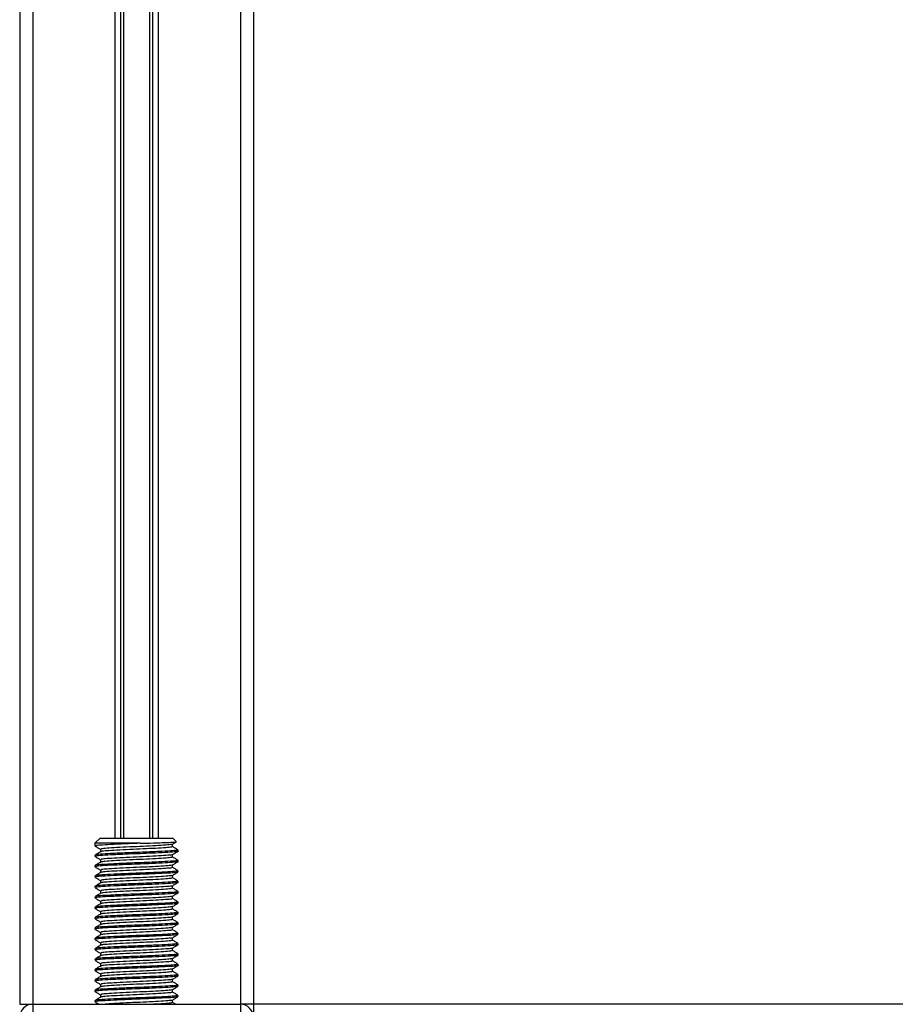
# Model space of a CAD drawing. Header units: millimetres. Extents: x 0 to 420, y 0 to 297.
# Tile 17 of 77: x 79 to 92, y 192 to 207. Entities that reach past the tile are written whole.
import ezdxf

# ---------------------------------------------------------------- set-up
doc = ezdxf.new("R2010")
doc.units = ezdxf.units.MM

msp = doc.modelspace()

# ---------------------------------------------------------------- linework, layer by layer
at = {"color": 7, "linetype": 'Continuous', "lineweight": 25}
for p, q in [((78.53968, 241.46295), (78.53968, 192.06623)), ((78.73263, 241.46295), (78.73263, 192.06623)), ((81.81993, 241.46295), (81.81993, 192.06623)), ((82.01288, 241.46295), (82.01288, 192.06623)), ((79.95597, 233.9068), (79.95597, 194.53607)), ((80.03964, 233.9068), (80.03964, 194.53607)), ((80.08395, 233.9068), (80.08395, 194.53607)), ((80.46861, 233.9068), (80.46861, 194.53607)), ((80.51292, 233.9068), (80.51292, 194.53607)), ((80.59659, 233.9068), (80.59659, 194.53607)), ((79.736, 194.53607), (79.65882, 194.45889)), ((79.65882, 194.45889), (79.65882, 194.41809)), ((80.32982, 194.45889), (79.65882, 194.45889)), ((79.736, 194.53607), (80.81656, 194.53607)), ((80.81019, 194.40838), (80.81019, 194.446)), ((80.86666, 194.48596), (80.81656, 194.53607)), ((79.74237, 194.36979), (79.74237, 194.3323)), ((80.81019, 194.25401), (80.81019, 194.29164)), ((80.89374, 194.34087), (80.89374, 194.36024)), ((79.65882, 194.28302), (79.65882, 194.26372)), ((79.74237, 194.21542), (79.74237, 194.17794)), ((80.89374, 194.18651), (80.89374, 194.20588)), ((79.65882, 194.12865), (79.65882, 194.10936)), ((79.74237, 194.06106), (79.74237, 194.02358)), ((80.81019, 194.09965), (80.81019, 194.13727)), ((80.88832, 194.03214), (80.89287, 194.0308)), ((80.89374, 194.03214), (80.89374, 194.05151)), ((79.65882, 193.97429), (79.65882, 193.95499)), ((79.74237, 193.90669), (79.74237, 193.86921)), ((80.81019, 193.94528), (80.81019, 193.98291)), ((80.88832, 193.87778), (80.89287, 193.87643)), ((80.89374, 193.87778), (80.89374, 193.89715)), ((79.65882, 193.81992), (79.65882, 193.80063)), ((79.74237, 193.75233), (79.74237, 193.71485)), ((80.81019, 193.79092), (80.81019, 193.82855)), ((80.89374, 193.72341), (80.89374, 193.74278)), ((79.65882, 193.66556), (79.65882, 193.64626)), ((79.74237, 193.59796), (79.74237, 193.56048)), ((80.81019, 193.63655), (80.81019, 193.67418)), ((80.88832, 193.56905), (80.89287, 193.5677)), ((80.89374, 193.56905), (80.89374, 193.58842)), ((79.65882, 193.51119), (79.65882, 193.4919)), ((79.74237, 193.4436), (79.74237, 193.40612)), ((80.81019, 193.48219), (80.81019, 193.51982)), ((80.88832, 193.41468), (80.89287, 193.41334)), ((80.89374, 193.41468), (80.89374, 193.43405)), ((79.65882, 193.35683), (79.65882, 193.33753)), ((79.74237, 193.28923), (79.74237, 193.25175)), ((80.81019, 193.32783), (80.81019, 193.36545)), ((80.89374, 193.26032), (80.89374, 193.27969)), ((79.65882, 193.20246), (79.65882, 193.18317)), ((79.74237, 193.13487), (79.74237, 193.09739)), ((80.81019, 193.17346), (80.81019, 193.21109)), ((80.89374, 193.10595), (80.89374, 193.12532)), ((79.65882, 193.0481), (79.65882, 193.0288)), ((79.74237, 192.9805), (79.74237, 192.94302)), ((80.81019, 193.0191), (80.81019, 193.05672)), ((80.88832, 193.10595), (80.89287, 193.10461)), ((80.89374, 192.95159), (80.89374, 192.97096)), ((79.65882, 192.89374), (79.65882, 192.87444)), ((79.74237, 192.82614), (79.74237, 192.78866)), ((80.81019, 192.86473), (80.81019, 192.90236)), ((79.65882, 192.73937), (79.65882, 192.72007)), ((80.81019, 192.71037), (80.81019, 192.74799)), ((80.88832, 192.79722), (80.89287, 192.79588)), ((80.89374, 192.79722), (80.89374, 192.81659)), ((79.65882, 192.58501), (79.65882, 192.56571)), ((79.74237, 192.67178), (79.74237, 192.63429)), ((80.81019, 192.556), (80.81019, 192.59363)), ((80.89374, 192.64286), (80.89374, 192.66223)), ((79.65882, 192.43064), (79.65882, 192.41135)), ((79.74237, 192.51741), (79.74237, 192.47993)), ((80.81019, 192.40164), (80.81019, 192.43926)), ((80.88832, 192.48849), (80.89287, 192.48715)), ((80.89374, 192.48849), (80.89374, 192.50787)), ((79.65882, 192.27628), (79.65882, 192.25698)), ((79.74237, 192.36305), (79.74237, 192.32556)), ((80.81019, 192.24727), (80.81019, 192.2849)), ((80.88832, 192.33413), (80.89287, 192.33278)), ((80.89374, 192.33413), (80.89374, 192.3535)), ((79.65882, 192.12191), (79.65882, 192.10262)), ((79.74237, 192.20868), (79.74237, 192.1712)), ((80.81019, 192.09291), (80.81019, 192.13053)), ((80.88832, 192.17977), (80.89287, 192.17842)), ((80.89374, 192.17977), (80.89374, 192.19914)), ((78.53968, 192.06623), (78.73263, 192.06623)), ((78.73263, 192.06623), (81.81993, 192.06623)), ((78.73263, 192.06623), (78.73263, 191.91187)), ((82.01288, 192.06623), (81.81993, 192.06623)), ((81.81993, 192.06623), (81.81993, 191.91187)), ((188.13865, 192.06623), (82.01288, 192.06623)), ((82.01288, 192.06623), (82.01288, 191.89643))]:
    msp.add_line(p, q, dxfattribs=at)
for centre, start, end in [((78.73263, 191.87328), 90, 180), ((81.81993, 191.87328), 0, 90)]:
    msp.add_arc(centre, 0.19296, start, end, dxfattribs=at)
for points, knots in [([(80.32982, 194.45889), (80.27233, 194.45673), (80.13504, 194.45156), (79.93056, 194.44225), (79.76171, 194.43323), (79.66617, 194.4254), (79.66883, 194.42012), (79.66985, 194.41809)], [0, 0, 0, 0, 0.16849647, 0.40238247, 0.63007112, 0.8575321, 1, 1, 1, 1]), ([(80.79814, 194.44455), (80.7979, 194.44326), (80.79705, 194.43879), (80.71642, 194.43226), (80.57002, 194.42227), (80.37612, 194.4127), (80.16958, 194.40419), (79.97745, 194.394), (79.83129, 194.38499), (79.74863, 194.37714), (79.75096, 194.37185), (79.75187, 194.3698)], [0, 0, 0, 0, 0.04929084, 0.1712997, 0.29812922, 0.42384695, 0.54632913, 0.67375466, 0.7978, 0.92172117, 1, 1, 1, 1]), ([(80.32982, 194.45889), (80.39713, 194.46054), (80.53175, 194.46386), (80.7024, 194.46952), (80.81986, 194.47473), (80.87554, 194.47865), (80.86543, 194.48125), (80.86267, 194.48197)], [0, 0, 0, 0, 0.22848125, 0.45696251, 0.68544372, 0.91407716, 1, 1, 1, 1]), ([(80.80755, 194.44447), (80.82151, 194.45257), (80.84137, 194.46407), (80.86124, 194.47557), (80.86713, 194.47898)], [0, 0, 0, 0, 0.70317228, 1, 1, 1, 1]), ([(79.74421, 194.33336), (79.73023, 194.32527), (79.70228, 194.30908), (79.67432, 194.29289), (79.66034, 194.2848)], [0, 0, 0, 0, 0.49989867, 1, 1, 1, 1]), ([(79.6612, 194.41583), (79.67517, 194.40774), (79.70224, 194.39208), (79.72929, 194.3764), (79.74237, 194.36882)], [0, 0, 0, 0, 0.51635581, 1, 1, 1, 1]), ([(80.88326, 194.36024), (80.8837, 194.35809), (80.88479, 194.35274), (80.7866, 194.34541), (80.61563, 194.33544), (80.39184, 194.32587), (80.15286, 194.31736), (79.93068, 194.30717), (79.76168, 194.29816), (79.66618, 194.29033), (79.66883, 194.28505), (79.66985, 194.28302)], [0, 0, 0, 0, 0.079524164, 0.19773806, 0.320617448, 0.442420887, 0.561092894, 0.684549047, 0.804733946, 0.924798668, 1, 1, 1, 1]), ([(80.88832, 194.34087), (80.89007, 194.34042), (80.90429, 194.33675), (80.84538, 194.33038), (80.71338, 194.3214), (80.52511, 194.31201), (80.33243, 194.30459), (80.13477, 194.2972), (79.93064, 194.28788), (79.76169, 194.27887), (79.66618, 194.27104), (79.66883, 194.26576), (79.66985, 194.26372)], [0, 0, 0, 0, 0.0167834, 0.13700153, 0.25698079, 0.38043598, 0.47226866, 0.56118953, 0.6846185, 0.80477694, 0.92481522, 1, 1, 1, 1]), ([(80.79814, 194.29018), (80.7979, 194.2889), (80.79705, 194.28443), (80.71642, 194.27789), (80.57002, 194.2679), (80.37612, 194.25834), (80.16958, 194.24982), (79.97745, 194.23963), (79.83129, 194.23063), (79.74863, 194.22278), (79.75096, 194.21748), (79.75187, 194.21543)], [0, 0, 0, 0, 0.04929084, 0.1712997, 0.29812922, 0.42384695, 0.54632913, 0.67375466, 0.7978, 0.92172117, 1, 1, 1, 1]), ([(80.80108, 194.40844), (80.80145, 194.4063), (80.80236, 194.40096), (80.71753, 194.39365), (80.56972, 194.38368), (80.37618, 194.37411), (80.16962, 194.36559), (79.97719, 194.35541), (79.83225, 194.3464), (79.75304, 194.33925), (79.7536, 194.33469), (79.75376, 194.33338)], [0, 0, 0, 0, 0.08121257, 0.20269512, 0.32897753, 0.45415295, 0.57610678, 0.70298262, 0.82649287, 0.94987948, 1, 1, 1, 1]), ([(80.80755, 194.29011), (80.82151, 194.2982), (80.84945, 194.31438), (80.87739, 194.33056), (80.89137, 194.33865)], [0, 0, 0, 0, 0.4999098, 1, 1, 1, 1]), ([(80.89222, 194.36198), (80.87824, 194.37008), (80.85089, 194.38591), (80.82355, 194.40175), (80.81019, 194.40949)], [0, 0, 0, 0, 0.51125952, 1, 1, 1, 1]), ([(79.74421, 194.179), (79.73023, 194.17091), (79.70228, 194.15471), (79.67432, 194.13853), (79.66034, 194.13044)], [0, 0, 0, 0, 0.49989867, 1, 1, 1, 1]), ([(79.6612, 194.26146), (79.67517, 194.25338), (79.70224, 194.23771), (79.72929, 194.22204), (79.74237, 194.21446)], [0, 0, 0, 0, 0.51635581, 1, 1, 1, 1]), ([(80.88326, 194.20588), (80.8837, 194.20372), (80.88479, 194.19837), (80.7866, 194.19105), (80.61563, 194.18108), (80.39184, 194.17151), (80.15286, 194.16299), (79.93068, 194.1528), (79.76168, 194.1438), (79.66618, 194.13597), (79.66883, 194.13069), (79.66985, 194.12865)], [0, 0, 0, 0, 0.07952416, 0.19773806, 0.32061745, 0.44242089, 0.56109289, 0.68454905, 0.80473395, 0.92479867, 1, 1, 1, 1]), ([(80.88832, 194.18651), (80.89007, 194.18606), (80.90429, 194.18238), (80.84538, 194.17602), (80.71338, 194.16704), (80.52511, 194.15764), (80.33243, 194.15023), (80.13477, 194.14283), (79.93064, 194.13352), (79.76169, 194.1245), (79.66618, 194.11667), (79.66883, 194.11139), (79.66985, 194.10936)], [0, 0, 0, 0, 0.0167834, 0.13700153, 0.25698079, 0.38043598, 0.47226866, 0.56118953, 0.6846185, 0.80477694, 0.92481522, 1, 1, 1, 1]), ([(80.80108, 194.25408), (80.80145, 194.25194), (80.80236, 194.2466), (80.71753, 194.23928), (80.56972, 194.22931), (80.37618, 194.21975), (80.16962, 194.21123), (79.97719, 194.20105), (79.83225, 194.19203), (79.75304, 194.18488), (79.7536, 194.18033), (79.75376, 194.17901)], [0, 0, 0, 0, 0.08121257, 0.20269512, 0.32897753, 0.45415295, 0.57610678, 0.70298262, 0.82649287, 0.94987948, 1, 1, 1, 1]), ([(80.80755, 194.13575), (80.82151, 194.14384), (80.84945, 194.16002), (80.87739, 194.17619), (80.89137, 194.18428)], [0, 0, 0, 0, 0.4999098, 1, 1, 1, 1]), ([(80.89222, 194.20762), (80.87824, 194.21571), (80.85089, 194.23154), (80.82355, 194.24738), (80.81019, 194.25512)], [0, 0, 0, 0, 0.51125952, 1, 1, 1, 1]), ([(79.74421, 194.02464), (79.73023, 194.01654), (79.70228, 194.00035), (79.67432, 193.98417), (79.66034, 193.97607)], [0, 0, 0, 0, 0.49989867, 1, 1, 1, 1]), ([(79.6612, 194.1071), (79.67517, 194.09901), (79.70224, 194.08335), (79.72929, 194.06767), (79.74237, 194.06009)], [0, 0, 0, 0, 0.51635581, 1, 1, 1, 1]), ([(80.88326, 194.05151), (80.8837, 194.04936), (80.88479, 194.04401), (80.7866, 194.03668), (80.61563, 194.02671), (80.39184, 194.01714), (80.15286, 194.00863), (79.93068, 193.99844), (79.76168, 193.98943), (79.66618, 193.9816), (79.66883, 193.97632), (79.66985, 193.97429)], [0, 0, 0, 0, 0.07952416, 0.19773806, 0.32061745, 0.44242089, 0.56109289, 0.68454905, 0.80473395, 0.92479867, 1, 1, 1, 1]), ([(80.88766, 194.02994), (80.8759, 194.02716), (80.85119, 194.02132), (80.7105, 194.01269), (80.52567, 194.00327), (80.33231, 193.99586), (80.13481, 193.98847), (79.93063, 193.97915), (79.76169, 193.97014), (79.66618, 193.96231), (79.66883, 193.95703), (79.66985, 193.95499)], [0, 0, 0, 0, 0.11210007, 0.235541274, 0.362558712, 0.457041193, 0.548527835, 0.675518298, 0.799143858, 0.922645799, 1, 1, 1, 1]), ([(80.79814, 194.13582), (80.7979, 194.13453), (80.79705, 194.13006), (80.71642, 194.12353), (80.57002, 194.11354), (80.37612, 194.10397), (80.16958, 194.09546), (79.97745, 194.08527), (79.83129, 194.07626), (79.74863, 194.06842), (79.75096, 194.06312), (79.75187, 194.06107)], [0, 0, 0, 0, 0.04929084, 0.1712997, 0.29812922, 0.42384695, 0.54632913, 0.67375466, 0.7978, 0.92172117, 1, 1, 1, 1]), ([(80.80108, 194.09971), (80.80145, 194.09757), (80.80236, 194.09223), (80.71753, 194.08492), (80.56972, 194.07495), (80.37618, 194.06538), (80.16962, 194.05686), (79.97719, 194.04668), (79.83225, 194.03767), (79.75304, 194.03052), (79.7536, 194.02596), (79.75376, 194.02465)], [0, 0, 0, 0, 0.08121257, 0.20269512, 0.32897753, 0.45415295, 0.57610678, 0.70298262, 0.82649287, 0.94987948, 1, 1, 1, 1]), ([(80.80755, 193.98138), (80.82151, 193.98947), (80.84945, 194.00565), (80.87739, 194.02183), (80.89137, 194.02992)], [0, 0, 0, 0, 0.4999098, 1, 1, 1, 1]), ([(80.89222, 194.05325), (80.87824, 194.06135), (80.85089, 194.07718), (80.82355, 194.09302), (80.81019, 194.10076)], [0, 0, 0, 0, 0.51125952, 1, 1, 1, 1]), ([(79.74421, 193.87027), (79.73023, 193.86218), (79.70228, 193.84598), (79.67432, 193.8298), (79.66034, 193.82171)], [0, 0, 0, 0, 0.49989867, 1, 1, 1, 1]), ([(79.6612, 193.95274), (79.67517, 193.94465), (79.70224, 193.92898), (79.72929, 193.91331), (79.74237, 193.90573)], [0, 0, 0, 0, 0.51635581, 1, 1, 1, 1]), ([(80.88326, 193.89715), (80.8837, 193.89499), (80.88479, 193.88964), (80.7866, 193.88232), (80.61563, 193.87235), (80.39184, 193.86278), (80.15286, 193.85426), (79.93068, 193.84407), (79.76168, 193.83507), (79.66618, 193.82724), (79.66883, 193.82196), (79.66985, 193.81992)], [0, 0, 0, 0, 0.079524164, 0.19773806, 0.320617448, 0.442420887, 0.561092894, 0.684549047, 0.804733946, 0.924798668, 1, 1, 1, 1]), ([(80.88766, 193.87557), (80.8759, 193.87279), (80.85119, 193.86695), (80.7105, 193.85833), (80.52567, 193.84891), (80.33231, 193.8415), (80.13481, 193.8341), (79.93063, 193.82479), (79.76169, 193.81577), (79.66618, 193.80794), (79.66883, 193.80266), (79.66985, 193.80063)], [0, 0, 0, 0, 0.11210007, 0.23554127, 0.36255871, 0.45704119, 0.54852784, 0.6755183, 0.79914386, 0.9226458, 1, 1, 1, 1]), ([(80.79814, 193.98145), (80.7979, 193.98017), (80.79705, 193.9757), (80.71642, 193.96916), (80.57002, 193.95917), (80.37612, 193.94961), (80.16958, 193.94109), (79.97745, 193.9309), (79.83129, 193.9219), (79.74863, 193.91405), (79.75096, 193.90875), (79.75187, 193.9067)], [0, 0, 0, 0, 0.04929084, 0.1712997, 0.29812922, 0.42384695, 0.54632913, 0.67375466, 0.7978, 0.92172117, 1, 1, 1, 1]), ([(80.80108, 193.94535), (80.80145, 193.94321), (80.80236, 193.93787), (80.71753, 193.93056), (80.56972, 193.92059), (80.37618, 193.91102), (80.16962, 193.9025), (79.97719, 193.89232), (79.83225, 193.8833), (79.75304, 193.87615), (79.7536, 193.8716), (79.75376, 193.87028)], [0, 0, 0, 0, 0.08121257, 0.20269512, 0.32897753, 0.45415295, 0.57610678, 0.70298262, 0.82649287, 0.94987948, 1, 1, 1, 1]), ([(80.80755, 193.82702), (80.82151, 193.83511), (80.84945, 193.85129), (80.87739, 193.86746), (80.89137, 193.87555)], [0, 0, 0, 0, 0.4999098, 1, 1, 1, 1]), ([(80.89222, 193.89889), (80.87824, 193.90698), (80.85089, 193.92281), (80.82355, 193.93865), (80.81019, 193.94639)], [0, 0, 0, 0, 0.51125952, 1, 1, 1, 1]), ([(79.74421, 193.71591), (79.73023, 193.70781), (79.70228, 193.69162), (79.67432, 193.67544), (79.66034, 193.66734)], [0, 0, 0, 0, 0.49989867, 1, 1, 1, 1]), ([(79.6612, 193.79837), (79.67517, 193.79028), (79.70224, 193.77462), (79.72929, 193.75894), (79.74237, 193.75136)], [0, 0, 0, 0, 0.51635581, 1, 1, 1, 1]), ([(80.88326, 193.74278), (80.8837, 193.74063), (80.88479, 193.73528), (80.7866, 193.72795), (80.61563, 193.71798), (80.39184, 193.70841), (80.15286, 193.6999), (79.93068, 193.68971), (79.76168, 193.6807), (79.66618, 193.67287), (79.66883, 193.66759), (79.66985, 193.66556)], [0, 0, 0, 0, 0.07952416, 0.19773806, 0.32061745, 0.44242089, 0.56109289, 0.68454905, 0.80473395, 0.92479867, 1, 1, 1, 1]), ([(80.88832, 193.72341), (80.89007, 193.72296), (80.90429, 193.71929), (80.84538, 193.71292), (80.71338, 193.70394), (80.52511, 193.69455), (80.33243, 193.68713), (80.13477, 193.67974), (79.93064, 193.67042), (79.76169, 193.66141), (79.66618, 193.65358), (79.66883, 193.6483), (79.66985, 193.64626)], [0, 0, 0, 0, 0.016783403, 0.137001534, 0.256980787, 0.380435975, 0.472268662, 0.56118953, 0.684618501, 0.804776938, 0.924815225, 1, 1, 1, 1]), ([(80.79814, 193.82709), (80.7979, 193.8258), (80.79705, 193.82133), (80.71642, 193.8148), (80.57002, 193.80481), (80.37612, 193.79524), (80.16958, 193.78673), (79.97745, 193.77654), (79.83129, 193.76753), (79.74863, 193.75969), (79.75096, 193.75439), (79.75187, 193.75234)], [0, 0, 0, 0, 0.04929084, 0.1712997, 0.29812922, 0.42384695, 0.54632913, 0.67375466, 0.7978, 0.92172117, 1, 1, 1, 1]), ([(80.80108, 193.79098), (80.80145, 193.78884), (80.80236, 193.7835), (80.71753, 193.77619), (80.56972, 193.76622), (80.37618, 193.75665), (80.16962, 193.74813), (79.97719, 193.73795), (79.83225, 193.72894), (79.75304, 193.72179), (79.7536, 193.71723), (79.75376, 193.71592)], [0, 0, 0, 0, 0.08121257, 0.20269512, 0.32897753, 0.45415295, 0.57610678, 0.70298262, 0.82649287, 0.94987948, 1, 1, 1, 1]), ([(80.80755, 193.67265), (80.82151, 193.68074), (80.84945, 193.69692), (80.87739, 193.7131), (80.89137, 193.72119)], [0, 0, 0, 0, 0.499909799, 1, 1, 1, 1]), ([(80.89222, 193.74453), (80.87824, 193.75262), (80.85089, 193.76845), (80.82355, 193.78429), (80.81019, 193.79203)], [0, 0, 0, 0, 0.51125952, 1, 1, 1, 1]), ([(79.74421, 193.56154), (79.73023, 193.55345), (79.70228, 193.53725), (79.67432, 193.52107), (79.66034, 193.51298)], [0, 0, 0, 0, 0.49989867, 1, 1, 1, 1]), ([(79.6612, 193.64401), (79.67517, 193.63592), (79.70224, 193.62025), (79.72929, 193.60458), (79.74237, 193.597)], [0, 0, 0, 0, 0.51635581, 1, 1, 1, 1]), ([(80.88326, 193.58842), (80.8837, 193.58627), (80.88479, 193.58091), (80.7866, 193.57359), (80.61563, 193.56362), (80.39184, 193.55405), (80.15286, 193.54553), (79.93068, 193.53535), (79.76168, 193.52634), (79.66618, 193.51851), (79.66883, 193.51323), (79.66985, 193.51119)], [0, 0, 0, 0, 0.07952416, 0.19773806, 0.32061745, 0.44242089, 0.56109289, 0.68454905, 0.80473395, 0.92479867, 1, 1, 1, 1]), ([(80.88766, 193.56684), (80.8759, 193.56406), (80.85119, 193.55822), (80.7105, 193.5496), (80.52567, 193.54018), (80.33231, 193.53277), (80.13481, 193.52537), (79.93063, 193.51606), (79.76169, 193.50704), (79.66618, 193.49921), (79.66883, 193.49393), (79.66985, 193.4919)], [0, 0, 0, 0, 0.11210007, 0.23554127, 0.36255871, 0.45704119, 0.54852784, 0.6755183, 0.79914386, 0.9226458, 1, 1, 1, 1]), ([(80.79814, 193.67272), (80.7979, 193.67144), (80.79705, 193.66697), (80.71642, 193.66043), (80.57002, 193.65044), (80.37612, 193.64088), (80.16958, 193.63236), (79.97745, 193.62218), (79.83129, 193.61317), (79.74863, 193.60532), (79.75096, 193.60002), (79.75187, 193.59797)], [0, 0, 0, 0, 0.04929084, 0.1712997, 0.29812922, 0.42384695, 0.54632913, 0.67375466, 0.7978, 0.92172117, 1, 1, 1, 1]), ([(80.80108, 193.63662), (80.80145, 193.63448), (80.80236, 193.62914), (80.71753, 193.62183), (80.56972, 193.61186), (80.37618, 193.60229), (80.16962, 193.59377), (79.97719, 193.58359), (79.83225, 193.57457), (79.75304, 193.56742), (79.7536, 193.56287), (79.75376, 193.56155)], [0, 0, 0, 0, 0.08121257, 0.20269512, 0.32897753, 0.45415295, 0.57610678, 0.70298262, 0.82649287, 0.94987948, 1, 1, 1, 1]), ([(80.80755, 193.51829), (80.82151, 193.52638), (80.84945, 193.54256), (80.87739, 193.55873), (80.89137, 193.56682)], [0, 0, 0, 0, 0.4999098, 1, 1, 1, 1]), ([(80.89222, 193.59016), (80.87824, 193.59825), (80.85089, 193.61408), (80.82355, 193.62992), (80.81019, 193.63766)], [0, 0, 0, 0, 0.51125952, 1, 1, 1, 1]), ([(79.6612, 193.48964), (79.67517, 193.48155), (79.70224, 193.46589), (79.72929, 193.45021), (79.74237, 193.44263)], [0, 0, 0, 0, 0.51635581, 1, 1, 1, 1]), ([(80.88326, 193.43405), (80.8837, 193.4319), (80.88479, 193.42655), (80.7866, 193.41922), (80.61563, 193.40925), (80.39184, 193.39968), (80.15286, 193.39117), (79.93068, 193.38098), (79.76168, 193.37198), (79.66618, 193.36414), (79.66883, 193.35886), (79.66985, 193.35683)], [0, 0, 0, 0, 0.07952416, 0.19773806, 0.32061745, 0.44242089, 0.56109289, 0.68454905, 0.80473395, 0.92479867, 1, 1, 1, 1]), ([(80.88766, 193.41248), (80.8759, 193.4097), (80.85119, 193.40386), (80.7105, 193.39523), (80.52567, 193.38582), (80.33231, 193.3784), (80.13481, 193.37101), (79.93063, 193.36169), (79.76169, 193.35268), (79.66618, 193.34485), (79.66883, 193.33957), (79.66985, 193.33753)], [0, 0, 0, 0, 0.11210007, 0.23554127, 0.36255871, 0.45704119, 0.54852784, 0.6755183, 0.79914386, 0.9226458, 1, 1, 1, 1]), ([(80.79814, 193.51836), (80.7979, 193.51707), (80.79705, 193.5126), (80.71642, 193.50607), (80.57002, 193.49608), (80.37612, 193.48651), (80.16958, 193.478), (79.97745, 193.46781), (79.83129, 193.45881), (79.74863, 193.45096), (79.75096, 193.44566), (79.75187, 193.44361)], [0, 0, 0, 0, 0.04929084, 0.1712997, 0.29812922, 0.42384695, 0.54632913, 0.67375466, 0.7978, 0.92172117, 1, 1, 1, 1]), ([(80.80108, 193.48225), (80.80145, 193.48011), (80.80236, 193.47477), (80.71753, 193.46746), (80.56972, 193.45749), (80.37618, 193.44792), (80.16962, 193.43941), (79.97719, 193.42922), (79.83225, 193.42021), (79.75304, 193.41306), (79.7536, 193.40851), (79.75376, 193.40719)], [0, 0, 0, 0, 0.08121257, 0.20269512, 0.32897753, 0.45415295, 0.57610678, 0.70298262, 0.82649287, 0.94987948, 1, 1, 1, 1]), ([(80.80755, 193.36392), (80.82151, 193.37201), (80.84945, 193.3882), (80.87739, 193.40437), (80.89137, 193.41246)], [0, 0, 0, 0, 0.4999098, 1, 1, 1, 1]), ([(80.89222, 193.4358), (80.87824, 193.44389), (80.85089, 193.45972), (80.82355, 193.47556), (80.81019, 193.4833)], [0, 0, 0, 0, 0.51125952, 1, 1, 1, 1]), ([(79.74421, 193.40718), (79.73023, 193.39908), (79.70228, 193.38289), (79.67432, 193.36671), (79.66034, 193.35861)], [0, 0, 0, 0, 0.49989867, 1, 1, 1, 1]), ([(79.6612, 193.33528), (79.67517, 193.32719), (79.70224, 193.31152), (79.72929, 193.29585), (79.74237, 193.28827)], [0, 0, 0, 0, 0.51635581, 1, 1, 1, 1]), ([(80.88326, 193.27969), (80.8837, 193.27754), (80.88479, 193.27218), (80.7866, 193.26486), (80.61563, 193.25489), (80.39184, 193.24532), (80.15286, 193.2368), (79.93068, 193.22662), (79.76168, 193.21761), (79.66618, 193.20978), (79.66883, 193.2045), (79.66985, 193.20246)], [0, 0, 0, 0, 0.07952416, 0.19773806, 0.32061745, 0.44242089, 0.56109289, 0.68454905, 0.80473395, 0.92479867, 1, 1, 1, 1]), ([(80.79814, 193.36399), (80.7979, 193.36271), (80.79705, 193.35824), (80.71642, 193.3517), (80.57002, 193.34171), (80.37612, 193.33215), (80.16958, 193.32363), (79.97745, 193.31345), (79.83129, 193.30444), (79.74863, 193.29659), (79.75096, 193.29129), (79.75187, 193.28924)], [0, 0, 0, 0, 0.04929084, 0.1712997, 0.29812922, 0.42384695, 0.54632913, 0.67375466, 0.7978, 0.92172117, 1, 1, 1, 1]), ([(80.80108, 193.32789), (80.80145, 193.32575), (80.80236, 193.32041), (80.71753, 193.3131), (80.56972, 193.30313), (80.37618, 193.29356), (80.16962, 193.28504), (79.97719, 193.27486), (79.83225, 193.26584), (79.75304, 193.25869), (79.7536, 193.25414), (79.75376, 193.25283)], [0, 0, 0, 0, 0.08121257, 0.20269512, 0.32897753, 0.45415295, 0.57610678, 0.70298262, 0.82649287, 0.94987948, 1, 1, 1, 1]), ([(80.89222, 193.28143), (80.87824, 193.28952), (80.85089, 193.30535), (80.82355, 193.32119), (80.81019, 193.32893)], [0, 0, 0, 0, 0.51125952, 1, 1, 1, 1]), ([(79.74421, 193.25281), (79.73023, 193.24472), (79.70228, 193.22852), (79.67432, 193.21234), (79.66034, 193.20425)], [0, 0, 0, 0, 0.49989867, 1, 1, 1, 1]), ([(79.6612, 193.18091), (79.67517, 193.17282), (79.70224, 193.15716), (79.72929, 193.14148), (79.74237, 193.1339)], [0, 0, 0, 0, 0.51635581, 1, 1, 1, 1]), ([(80.88832, 193.26032), (80.89007, 193.25987), (80.90429, 193.25619), (80.84538, 193.24983), (80.71338, 193.24085), (80.52511, 193.23145), (80.33243, 193.22404), (80.13477, 193.21664), (79.93064, 193.20733), (79.76169, 193.19831), (79.66618, 193.19048), (79.66883, 193.1852), (79.66985, 193.18317)], [0, 0, 0, 0, 0.0167834, 0.13700153, 0.25698079, 0.38043598, 0.47226866, 0.56118953, 0.6846185, 0.80477694, 0.92481522, 1, 1, 1, 1]), ([(80.88326, 193.12532), (80.8837, 193.12317), (80.88479, 193.11782), (80.7866, 193.11049), (80.61563, 193.10052), (80.39184, 193.09095), (80.15286, 193.08244), (79.93068, 193.07225), (79.76168, 193.06325), (79.66618, 193.05541), (79.66883, 193.05013), (79.66985, 193.0481)], [0, 0, 0, 0, 0.07952416, 0.19773806, 0.32061745, 0.44242089, 0.56109289, 0.68454905, 0.80473395, 0.92479867, 1, 1, 1, 1]), ([(80.79814, 193.20963), (80.7979, 193.20834), (80.79705, 193.20387), (80.71642, 193.19734), (80.57002, 193.18735), (80.37612, 193.17779), (80.16958, 193.16927), (79.97745, 193.15908), (79.83129, 193.15008), (79.74863, 193.14223), (79.75096, 193.13693), (79.75187, 193.13488)], [0, 0, 0, 0, 0.04929084, 0.1712997, 0.29812922, 0.42384695, 0.54632913, 0.67375466, 0.7978, 0.92172117, 1, 1, 1, 1]), ([(80.80108, 193.17352), (80.80145, 193.17138), (80.80236, 193.16604), (80.71753, 193.15873), (80.56972, 193.14876), (80.37618, 193.13919), (80.16962, 193.13068), (79.97719, 193.12049), (79.83225, 193.11148), (79.75304, 193.10433), (79.7536, 193.09978), (79.75376, 193.09846)], [0, 0, 0, 0, 0.08121257, 0.20269512, 0.32897753, 0.45415295, 0.57610678, 0.70298262, 0.82649287, 0.94987948, 1, 1, 1, 1]), ([(80.80755, 193.20956), (80.82151, 193.21765), (80.84945, 193.23383), (80.87739, 193.25001), (80.89137, 193.25809)], [0, 0, 0, 0, 0.4999098, 1, 1, 1, 1]), ([(80.89222, 193.12707), (80.87824, 193.13516), (80.85089, 193.15099), (80.82355, 193.16683), (80.81019, 193.17457)], [0, 0, 0, 0, 0.51125952, 1, 1, 1, 1]), ([(79.74421, 193.09845), (79.73023, 193.09035), (79.70228, 193.07416), (79.67432, 193.05798), (79.66034, 193.04988)], [0, 0, 0, 0, 0.49989867, 1, 1, 1, 1]), ([(79.6612, 193.02655), (79.67517, 193.01846), (79.70224, 193.00279), (79.72929, 192.98712), (79.74237, 192.97954)], [0, 0, 0, 0, 0.51635581, 1, 1, 1, 1]), ([(80.88766, 193.10375), (80.8759, 193.10097), (80.85119, 193.09513), (80.7105, 193.0865), (80.52567, 193.07709), (80.33231, 193.06967), (80.13481, 193.06228), (79.93063, 193.05296), (79.76169, 193.04395), (79.66618, 193.03612), (79.66883, 193.03084), (79.66985, 193.0288)], [0, 0, 0, 0, 0.11210007, 0.23554127, 0.36255871, 0.45704119, 0.54852784, 0.6755183, 0.79914386, 0.9226458, 1, 1, 1, 1]), ([(80.88326, 192.97096), (80.8837, 192.96881), (80.88479, 192.96345), (80.7866, 192.95613), (80.61563, 192.94616), (80.39184, 192.93659), (80.15286, 192.92807), (79.93068, 192.91789), (79.76168, 192.90888), (79.66618, 192.90105), (79.66883, 192.89577), (79.66985, 192.89374)], [0, 0, 0, 0, 0.07952416, 0.19773806, 0.32061745, 0.44242089, 0.56109289, 0.68454905, 0.80473395, 0.92479867, 1, 1, 1, 1]), ([(80.79814, 193.05526), (80.7979, 193.05398), (80.79705, 193.04951), (80.71642, 193.04298), (80.57002, 193.03298), (80.37612, 193.02342), (80.16958, 193.0149), (79.97745, 193.00472), (79.83129, 192.99571), (79.74863, 192.98786), (79.75096, 192.98256), (79.75187, 192.98051)], [0, 0, 0, 0, 0.04929084, 0.1712997, 0.29812922, 0.42384695, 0.54632913, 0.67375466, 0.7978, 0.92172117, 1, 1, 1, 1]), ([(80.80108, 193.01916), (80.80145, 193.01702), (80.80236, 193.01168), (80.71753, 193.00437), (80.56972, 192.9944), (80.37618, 192.98483), (80.16962, 192.97631), (79.97719, 192.96613), (79.83225, 192.95711), (79.75304, 192.94996), (79.7536, 192.94541), (79.75376, 192.9441)], [0, 0, 0, 0, 0.08121257, 0.20269512, 0.32897753, 0.45415295, 0.57610678, 0.70298262, 0.82649287, 0.94987948, 1, 1, 1, 1]), ([(80.80755, 193.05519), (80.82151, 193.06328), (80.84945, 193.07947), (80.87739, 193.09564), (80.89137, 193.10373)], [0, 0, 0, 0, 0.4999098, 1, 1, 1, 1]), ([(80.89222, 192.9727), (80.87824, 192.98079), (80.85089, 192.99662), (80.82355, 193.01246), (80.81019, 193.0202)], [0, 0, 0, 0, 0.51125952, 1, 1, 1, 1]), ([(79.74421, 192.94408), (79.73023, 192.93599), (79.70228, 192.91979), (79.67432, 192.90361), (79.66034, 192.89552)], [0, 0, 0, 0, 0.499898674, 1, 1, 1, 1]), ([(79.6612, 192.87218), (79.67517, 192.86409), (79.70224, 192.84843), (79.72929, 192.83275), (79.74237, 192.82517)], [0, 0, 0, 0, 0.51635581, 1, 1, 1, 1]), ([(80.88832, 192.95159), (80.89007, 192.95114), (80.90429, 192.94746), (80.84538, 192.9411), (80.71338, 192.93212), (80.52511, 192.92272), (80.33243, 192.91531), (80.13477, 192.90791), (79.93064, 192.8986), (79.76169, 192.88958), (79.66618, 192.88175), (79.66883, 192.87647), (79.66985, 192.87444)], [0, 0, 0, 0, 0.0167834, 0.13700153, 0.25698079, 0.38043598, 0.47226866, 0.56118953, 0.6846185, 0.80477694, 0.92481522, 1, 1, 1, 1]), ([(80.79814, 192.9009), (80.7979, 192.89961), (80.79705, 192.89514), (80.71642, 192.88861), (80.57002, 192.87862), (80.37612, 192.86906), (80.16958, 192.86054), (79.97745, 192.85035), (79.83129, 192.84135), (79.74863, 192.8335), (79.75096, 192.8282), (79.75187, 192.82615)], [0, 0, 0, 0, 0.04929084, 0.1712997, 0.29812922, 0.42384695, 0.54632913, 0.67375466, 0.7978, 0.92172117, 1, 1, 1, 1]), ([(80.80108, 192.86479), (80.80145, 192.86265), (80.80236, 192.85731), (80.71753, 192.85), (80.56972, 192.84003), (80.37618, 192.83046), (80.16962, 192.82195), (79.97719, 192.81176), (79.83225, 192.80275), (79.75304, 192.7956), (79.7536, 192.79105), (79.75376, 192.78973)], [0, 0, 0, 0, 0.081212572, 0.202695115, 0.328977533, 0.454152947, 0.576106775, 0.702982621, 0.826492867, 0.949879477, 1, 1, 1, 1]), ([(80.80755, 192.90083), (80.82151, 192.90892), (80.84945, 192.9251), (80.87739, 192.94128), (80.89137, 192.94936)], [0, 0, 0, 0, 0.4999098, 1, 1, 1, 1]), ([(80.89222, 192.81834), (80.87824, 192.82643), (80.85089, 192.84226), (80.82355, 192.8581), (80.81019, 192.86584)], [0, 0, 0, 0, 0.51125952, 1, 1, 1, 1]), ([(79.74421, 192.78972), (79.73023, 192.78162), (79.70228, 192.76543), (79.67432, 192.74925), (79.66034, 192.74115)], [0, 0, 0, 0, 0.49989867, 1, 1, 1, 1]), ([(79.6612, 192.71782), (79.67517, 192.70973), (79.70224, 192.69406), (79.72929, 192.67839), (79.74237, 192.67081)], [0, 0, 0, 0, 0.516355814, 1, 1, 1, 1]), ([(80.88326, 192.81659), (80.8837, 192.81444), (80.88479, 192.80909), (80.7866, 192.80176), (80.61563, 192.79179), (80.39184, 192.78222), (80.15286, 192.77371), (79.93068, 192.76352), (79.76168, 192.75452), (79.66618, 192.74668), (79.66883, 192.7414), (79.66985, 192.73937)], [0, 0, 0, 0, 0.07952416, 0.19773806, 0.32061745, 0.44242089, 0.56109289, 0.68454905, 0.80473395, 0.92479867, 1, 1, 1, 1]), ([(80.88766, 192.79502), (80.8759, 192.79224), (80.85119, 192.7864), (80.7105, 192.77777), (80.52567, 192.76836), (80.33231, 192.76094), (80.13481, 192.75355), (79.93063, 192.74423), (79.76169, 192.73522), (79.66618, 192.72739), (79.66883, 192.72211), (79.66985, 192.72007)], [0, 0, 0, 0, 0.11210007, 0.23554127, 0.36255871, 0.45704119, 0.54852784, 0.6755183, 0.79914386, 0.9226458, 1, 1, 1, 1]), ([(80.79814, 192.74653), (80.7979, 192.74525), (80.79705, 192.74078), (80.71642, 192.73425), (80.57002, 192.72425), (80.37612, 192.71469), (80.16958, 192.70617), (79.97745, 192.69599), (79.83129, 192.68698), (79.74863, 192.67913), (79.75096, 192.67384), (79.75187, 192.67178)], [0, 0, 0, 0, 0.04929084, 0.1712997, 0.29812922, 0.42384695, 0.54632913, 0.67375466, 0.7978, 0.92172117, 1, 1, 1, 1]), ([(80.80108, 192.71043), (80.80145, 192.70829), (80.80236, 192.70295), (80.71753, 192.69564), (80.56972, 192.68567), (80.37618, 192.6761), (80.16962, 192.66758), (79.97719, 192.6574), (79.83225, 192.64838), (79.75304, 192.64124), (79.7536, 192.63668), (79.75376, 192.63537)], [0, 0, 0, 0, 0.08121257, 0.20269512, 0.32897753, 0.45415295, 0.57610678, 0.70298262, 0.82649287, 0.94987948, 1, 1, 1, 1]), ([(80.80755, 192.74646), (80.82151, 192.75455), (80.84945, 192.77074), (80.87739, 192.78691), (80.89137, 192.795)], [0, 0, 0, 0, 0.499909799, 1, 1, 1, 1]), ([(80.89222, 192.66397), (80.87824, 192.67207), (80.85089, 192.68789), (80.82355, 192.70373), (80.81019, 192.71147)], [0, 0, 0, 0, 0.511259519, 1, 1, 1, 1]), ([(79.74421, 192.63535), (79.73023, 192.62726), (79.70228, 192.61107), (79.67432, 192.59488), (79.66034, 192.58679)], [0, 0, 0, 0, 0.49989867, 1, 1, 1, 1]), ([(79.6612, 192.56345), (79.67517, 192.55536), (79.70224, 192.5397), (79.72929, 192.52403), (79.74237, 192.51644)], [0, 0, 0, 0, 0.51635581, 1, 1, 1, 1]), ([(80.88326, 192.66223), (80.8837, 192.66008), (80.88479, 192.65472), (80.7866, 192.6474), (80.61563, 192.63743), (80.39184, 192.62786), (80.15286, 192.61934), (79.93068, 192.60916), (79.76168, 192.60015), (79.66618, 192.59232), (79.66883, 192.58704), (79.66985, 192.58501)], [0, 0, 0, 0, 0.07952416, 0.19773806, 0.32061745, 0.44242089, 0.56109289, 0.68454905, 0.80473395, 0.92479867, 1, 1, 1, 1]), ([(80.88832, 192.64286), (80.89007, 192.64241), (80.90429, 192.63873), (80.84538, 192.63237), (80.71338, 192.62339), (80.52511, 192.61399), (80.33243, 192.60658), (80.13477, 192.59918), (79.93064, 192.58987), (79.76169, 192.58085), (79.66618, 192.57302), (79.66883, 192.56774), (79.66985, 192.56571)], [0, 0, 0, 0, 0.0167834, 0.13700153, 0.25698079, 0.38043598, 0.47226866, 0.56118953, 0.6846185, 0.80477694, 0.92481522, 1, 1, 1, 1]), ([(80.79814, 192.59217), (80.7979, 192.59088), (80.79705, 192.58642), (80.71642, 192.57988), (80.57002, 192.56989), (80.37612, 192.56033), (80.16958, 192.55181), (79.97745, 192.54162), (79.83129, 192.53262), (79.74863, 192.52477), (79.75096, 192.51947), (79.75187, 192.51742)], [0, 0, 0, 0, 0.04929084, 0.1712997, 0.29812922, 0.42384695, 0.54632913, 0.67375466, 0.7978, 0.92172117, 1, 1, 1, 1]), ([(80.80108, 192.55606), (80.80145, 192.55392), (80.80236, 192.54859), (80.71753, 192.54127), (80.56972, 192.5313), (80.37618, 192.52173), (80.16962, 192.51322), (79.97719, 192.50303), (79.83225, 192.49402), (79.75304, 192.48687), (79.7536, 192.48232), (79.75376, 192.481)], [0, 0, 0, 0, 0.08121257, 0.20269512, 0.32897753, 0.45415295, 0.57610678, 0.70298262, 0.82649287, 0.94987948, 1, 1, 1, 1]), ([(80.80755, 192.5921), (80.82151, 192.60019), (80.84945, 192.61637), (80.87739, 192.63255), (80.89137, 192.64064)], [0, 0, 0, 0, 0.4999098, 1, 1, 1, 1]), ([(80.89222, 192.50961), (80.87824, 192.5177), (80.85089, 192.53353), (80.82355, 192.54937), (80.81019, 192.55711)], [0, 0, 0, 0, 0.51125952, 1, 1, 1, 1]), ([(79.74421, 192.48099), (79.73023, 192.47289), (79.70228, 192.4567), (79.67432, 192.44052), (79.66034, 192.43242)], [0, 0, 0, 0, 0.49989867, 1, 1, 1, 1]), ([(79.6612, 192.40909), (79.67517, 192.401), (79.70224, 192.38533), (79.72929, 192.36966), (79.74237, 192.36208)], [0, 0, 0, 0, 0.51635581, 1, 1, 1, 1]), ([(80.88326, 192.50787), (80.8837, 192.50571), (80.88479, 192.50036), (80.7866, 192.49303), (80.61563, 192.48306), (80.39184, 192.47349), (80.15286, 192.46498), (79.93068, 192.45479), (79.76168, 192.44579), (79.66618, 192.43795), (79.66883, 192.43267), (79.66985, 192.43064)], [0, 0, 0, 0, 0.07952416, 0.19773806, 0.32061745, 0.44242089, 0.56109289, 0.68454905, 0.80473395, 0.92479867, 1, 1, 1, 1]), ([(80.88766, 192.48629), (80.8759, 192.48351), (80.85119, 192.47767), (80.7105, 192.46904), (80.52567, 192.45963), (80.33231, 192.45222), (80.13481, 192.44482), (79.93063, 192.4355), (79.76169, 192.42649), (79.66618, 192.41866), (79.66883, 192.41338), (79.66985, 192.41135)], [0, 0, 0, 0, 0.11210007, 0.235541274, 0.362558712, 0.457041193, 0.548527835, 0.675518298, 0.799143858, 0.922645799, 1, 1, 1, 1]), ([(80.79814, 192.4378), (80.7979, 192.43652), (80.79705, 192.43205), (80.71642, 192.42552), (80.57002, 192.41552), (80.37612, 192.40596), (80.16958, 192.39744), (79.97745, 192.38726), (79.83129, 192.37825), (79.74863, 192.3704), (79.75096, 192.36511), (79.75187, 192.36306)], [0, 0, 0, 0, 0.04929084, 0.1712997, 0.29812922, 0.42384695, 0.54632913, 0.67375466, 0.7978, 0.92172117, 1, 1, 1, 1]), ([(80.80108, 192.4017), (80.80145, 192.39956), (80.80236, 192.39422), (80.71753, 192.38691), (80.56972, 192.37694), (80.37618, 192.36737), (80.16962, 192.35885), (79.97719, 192.34867), (79.83225, 192.33965), (79.75304, 192.33251), (79.7536, 192.32795), (79.75376, 192.32664)], [0, 0, 0, 0, 0.08121257, 0.20269512, 0.32897753, 0.45415295, 0.57610678, 0.70298262, 0.82649287, 0.94987948, 1, 1, 1, 1]), ([(80.80755, 192.43773), (80.82151, 192.44582), (80.84945, 192.46201), (80.87739, 192.47818), (80.89137, 192.48627)], [0, 0, 0, 0, 0.4999098, 1, 1, 1, 1]), ([(80.89222, 192.35524), (80.87824, 192.36334), (80.85089, 192.37916), (80.82355, 192.395), (80.81019, 192.40275)], [0, 0, 0, 0, 0.51125952, 1, 1, 1, 1]), ([(79.74421, 192.32662), (79.73023, 192.31853), (79.70228, 192.30234), (79.67432, 192.28615), (79.66034, 192.27806)], [0, 0, 0, 0, 0.499898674, 1, 1, 1, 1]), ([(79.6612, 192.25472), (79.67517, 192.24663), (79.70224, 192.23097), (79.72929, 192.2153), (79.74237, 192.20772)], [0, 0, 0, 0, 0.516355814, 1, 1, 1, 1]), ([(80.88326, 192.3535), (80.8837, 192.35135), (80.88479, 192.34599), (80.7866, 192.33867), (80.61563, 192.3287), (80.39184, 192.31913), (80.15286, 192.31061), (79.93068, 192.30043), (79.76168, 192.29142), (79.66618, 192.28359), (79.66883, 192.27831), (79.66985, 192.27628)], [0, 0, 0, 0, 0.07952416, 0.19773806, 0.32061745, 0.44242089, 0.56109289, 0.68454905, 0.80473395, 0.92479867, 1, 1, 1, 1]), ([(80.88766, 192.33193), (80.8759, 192.32915), (80.85119, 192.3233), (80.7105, 192.31468), (80.52567, 192.30526), (80.33231, 192.29785), (80.13481, 192.29045), (79.93063, 192.28114), (79.76169, 192.27212), (79.66618, 192.26429), (79.66883, 192.25901), (79.66985, 192.25698)], [0, 0, 0, 0, 0.11210007, 0.235541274, 0.362558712, 0.457041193, 0.548527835, 0.675518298, 0.799143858, 0.922645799, 1, 1, 1, 1]), ([(80.79814, 192.28344), (80.7979, 192.28215), (80.79705, 192.27769), (80.71642, 192.27115), (80.57002, 192.26116), (80.37612, 192.2516), (80.16958, 192.24308), (79.97745, 192.23289), (79.83129, 192.22389), (79.74863, 192.21604), (79.75096, 192.21074), (79.75187, 192.20869)], [0, 0, 0, 0, 0.049290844, 0.171299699, 0.298129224, 0.423846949, 0.546329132, 0.673754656, 0.797799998, 0.92172117, 1, 1, 1, 1]), ([(80.80108, 192.24733), (80.80145, 192.2452), (80.80236, 192.23986), (80.71753, 192.23254), (80.56972, 192.22257), (80.37618, 192.213), (80.16962, 192.20449), (79.97719, 192.1943), (79.83225, 192.18529), (79.75304, 192.17814), (79.7536, 192.17359), (79.75376, 192.17227)], [0, 0, 0, 0, 0.08121257, 0.20269512, 0.32897753, 0.45415295, 0.57610678, 0.70298262, 0.82649287, 0.94987948, 1, 1, 1, 1]), ([(80.80755, 192.28337), (80.82151, 192.29146), (80.84945, 192.30764), (80.87739, 192.32382), (80.89137, 192.33191)], [0, 0, 0, 0, 0.4999098, 1, 1, 1, 1]), ([(80.89222, 192.20088), (80.87824, 192.20897), (80.85089, 192.2248), (80.82355, 192.24064), (80.81019, 192.24838)], [0, 0, 0, 0, 0.51125952, 1, 1, 1, 1]), ([(79.74421, 192.17226), (79.73023, 192.16416), (79.70228, 192.14797), (79.67432, 192.13179), (79.66034, 192.1237)], [0, 0, 0, 0, 0.49989867, 1, 1, 1, 1]), ([(79.6612, 192.10036), (79.67517, 192.09227), (79.69482, 192.0809), (79.71446, 192.06952), (79.72013, 192.06623)], [0, 0, 0, 0, 0.7112717, 1, 1, 1, 1]), ([(80.88326, 192.19914), (80.8837, 192.19698), (80.88479, 192.19163), (80.7866, 192.1843), (80.61563, 192.17433), (80.39184, 192.16477), (80.15286, 192.15625), (79.93068, 192.14606), (79.76168, 192.13706), (79.66618, 192.12922), (79.66883, 192.12394), (79.66985, 192.12191)], [0, 0, 0, 0, 0.07952416, 0.19773806, 0.32061745, 0.44242089, 0.56109289, 0.68454905, 0.80473395, 0.92479867, 1, 1, 1, 1]), ([(80.88766, 192.17756), (80.8759, 192.17478), (80.85119, 192.16894), (80.7105, 192.16031), (80.52567, 192.1509), (80.33231, 192.14349), (80.13481, 192.13609), (79.93063, 192.12677), (79.76169, 192.11776), (79.66618, 192.10993), (79.66883, 192.10465), (79.66985, 192.10262)], [0, 0, 0, 0, 0.11210007, 0.235541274, 0.362558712, 0.457041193, 0.548527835, 0.675518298, 0.799143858, 0.922645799, 1, 1, 1, 1]), ([(80.79814, 192.12907), (80.7979, 192.12779), (80.79705, 192.12332), (80.71643, 192.11679), (80.56995, 192.1068), (80.37637, 192.09723), (80.16867, 192.08872), (79.98093, 192.07851), (79.85296, 192.07147), (79.81895, 192.06733), (79.80995, 192.06623)], [0, 0, 0, 0, 0.05850805, 0.20333213, 0.35387832, 0.50310481, 0.64849072, 0.79974436, 0.94698573, 1, 1, 1, 1]), ([(80.80108, 192.09297), (80.80152, 192.09083), (80.80263, 192.08549), (80.71581, 192.07821), (80.61324, 192.07076), (80.53505, 192.0669), (80.52149, 192.06623)], [0, 0, 0, 0, 0.228455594, 0.570192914, 0.925432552, 1, 1, 1, 1]), ([(80.80755, 192.129), (80.82151, 192.13709), (80.84945, 192.15328), (80.87739, 192.16945), (80.89137, 192.17754)], [0, 0, 0, 0, 0.4999098, 1, 1, 1, 1]), ([(80.85815, 192.06623), (80.85553, 192.06775), (80.83954, 192.07701), (80.82355, 192.08627), (80.81019, 192.09402)], [0, 0, 0, 0, 0.16418476, 1, 1, 1, 1])]:
    msp.add_open_spline(points, degree=3, knots=knots, dxfattribs=at)

doc.saveas('drawing.dxf')
